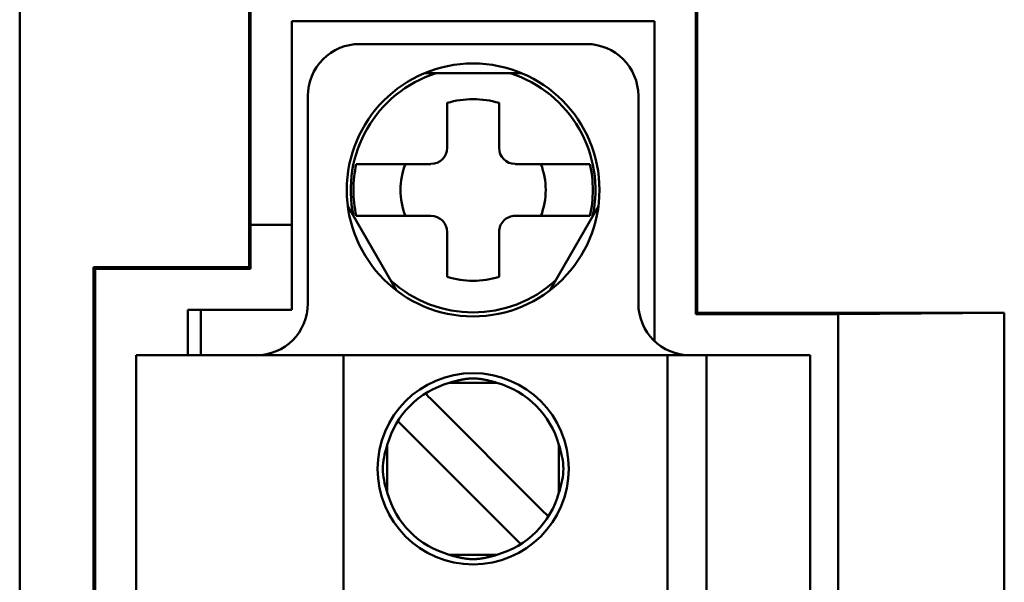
# Model space of a CAD drawing. Header units: inches. Extents: x 2.2 to 39.6, y -5.4 to 27.4.
# Tile 12 of 62: x 14.556 to 15.154, y 12.652 to 12.994. Entities that reach past the tile are written whole.
import ezdxf

# ---------------------------------------------------------------- set-up
doc = ezdxf.new("R2010")
doc.units = ezdxf.units.IN
doc.header["$MEASUREMENT"] = 0
doc.layers.add('Visible Edges(ANSI)', color=7, linetype='Continuous', lineweight=50)

msp = doc.modelspace()

# ---------------------------------------------------------------- linework, layer by layer
at = {"layer": 'Visible Edges(ANSI)'}
for p, q in [((14.55574, 11.54722), (14.55574, 14.71296)), ((14.96646, 12.81483), (14.96646, 13.17231)), ((14.96733, 13.17144), (14.96733, 12.81571)), ((14.69512, 12.84327), (14.69512, 13.14388)), ((14.69599, 13.14476), (14.69599, 12.84239)), ((14.94146, 12.99259), (14.72098, 12.99259)), ((14.72098, 12.81739), (14.72098, 12.99259)), ((14.94146, 12.79845), (14.94146, 12.99259)), ((14.90012, 12.97881), (14.76232, 12.97881)), ((14.86075, 12.96109), (14.80169, 12.96109)), ((14.73083, 12.94731), (14.73083, 12.82133)), ((14.93161, 12.82133), (14.93161, 12.94731)), ((14.81547, 12.91582), (14.81547, 12.94305)), ((14.84697, 12.94305), (14.84697, 12.91582)), ((14.7619, 12.90597), (14.76594, 12.90597)), ((14.80563, 12.90597), (14.76594, 12.90597)), ((14.8965, 12.90597), (14.85681, 12.90597)), ((14.8965, 12.90597), (14.90054, 12.90597)), ((14.75508, 12.88036), (14.78461, 12.82922)), ((14.87783, 12.82922), (14.90736, 12.88036)), ((14.76594, 12.87448), (14.7619, 12.87448)), ((14.76594, 12.87448), (14.80563, 12.87448)), ((14.85681, 12.87448), (14.8965, 12.87448)), ((14.90054, 12.87448), (14.8965, 12.87448)), ((14.69599, 12.86906), (14.72098, 12.86906)), ((14.81547, 12.8374), (14.81547, 12.86463)), ((14.84697, 12.86463), (14.84697, 12.8374)), ((14.60063, 11.63404), (14.60063, 12.84327)), ((14.6015, 12.84239), (14.60063, 12.84327)), ((14.60063, 12.84327), (14.69512, 12.84327)), ((14.69599, 12.84239), (14.6015, 12.84239)), ((14.6015, 12.84239), (14.6015, 11.63491)), ((14.69599, 12.84239), (14.69512, 12.84327)), ((14.65799, 12.81739), (14.66587, 12.81739)), ((14.65799, 12.81739), (14.65799, 12.78983)), ((14.66587, 12.81739), (14.72098, 12.81739)), ((14.66587, 12.78983), (14.66587, 12.81739)), ((14.96646, 12.81483), (14.96733, 12.81571)), ((15.05308, 12.81483), (14.96646, 12.81483)), ((14.96733, 12.81571), (15.15395, 12.81571)), ((15.15395, 12.81571), (15.05308, 12.81483)), ((15.05308, 12.81483), (15.05308, 11.66247)), ((15.15395, 11.6616), (15.15395, 12.81571)), ((14.6265, 12.78983), (14.6265, 12.23078)), ((14.6265, 12.78983), (14.63437, 12.78983)), ((14.63437, 12.78983), (14.75248, 12.78983)), ((14.75248, 12.78983), (14.75248, 12.23078)), ((14.75248, 12.78983), (14.76035, 12.78983)), ((14.76035, 12.78983), (14.94146, 12.78983)), ((14.94146, 12.78983), (14.94933, 12.78983)), ((14.94933, 12.23078), (14.94933, 12.78983)), ((14.97295, 12.78983), (14.94933, 12.78983)), ((14.97295, 12.78983), (15.02807, 12.78983)), ((14.97295, 12.23078), (14.97295, 12.78983)), ((15.02807, 12.78983), (15.03594, 12.78983)), ((15.03594, 12.78983), (15.03594, 12.23078)), ((14.84575, 12.7731), (14.81669, 12.7731)), ((14.87264, 12.69622), (14.80651, 12.76235)), ((14.7898, 12.74565), (14.78551, 12.74994)), ((14.7898, 12.74565), (14.85593, 12.67952)), ((14.77905, 12.7064), (14.77905, 12.73547)), ((14.88339, 12.7064), (14.88339, 12.73547)), ((14.87693, 12.69193), (14.87264, 12.69622)), ((14.86022, 12.67523), (14.85593, 12.67952)), ((14.81669, 12.66877), (14.84575, 12.66877))]:
    msp.add_line(p, q, dxfattribs=at)
for centre, radius in [((14.83122, 12.89022), 0.07677), ((14.83122, 12.72093), 0.05807)]:
    msp.add_circle(centre, radius, dxfattribs=at)
for centre, radius, start, end in [((14.76232, 12.94731), 0.0315, 89.99992, 179.99992), ((14.90012, 12.94731), 0.0315, 359.99992, 89.99992), ((14.83122, 12.89022), 0.07434, 107.58469, 192.41516), ((14.83122, 12.89022), 0.07434, 347.58469, 72.41516), ((14.83122, 12.89022), 0.05512, 73.39837, 106.60147), ((14.80563, 12.91582), 0.00984, 269.99992, 359.99992), ((14.85681, 12.91582), 0.00984, 179.99992, 269.99992), ((14.83122, 12.89022), 0.07272, 167.49283, 192.50702), ((14.83122, 12.89022), 0.04409, 159.07509, 200.92476), ((14.83122, 12.89022), 0.04409, 339.07509, 20.92476), ((14.83122, 12.89022), 0.07272, 347.49283, 12.50702), ((14.80563, 12.86463), 0.00984, 359.99992, 89.99992), ((14.85681, 12.86463), 0.00984, 89.99992, 179.99992), ((14.83122, 12.89022), 0.07434, 227.58469, 312.41516), ((14.83122, 12.89022), 0.05512, 253.39837, 286.60147), ((14.69933, 12.82133), 0.0315, 269.99992, 359.99992), ((14.96311, 12.82133), 0.0315, 179.99992, 269.99992), ((14.83122, 12.72093), 0.05413, 105.49866, 164.50119), ((14.83122, 12.72093), 0.05413, 15.49866, 74.50119), ((14.83122, 12.72093), 0.05413, 195.49866, 254.50119), ((14.83122, 12.72093), 0.05413, 285.49866, 344.50119)]:
    msp.add_arc(centre, radius, start, end, dxfattribs=at)
msp.add_ellipse((14.80657, 12.76229), major_axis=(-0.00578, 0.00578), ratio=0.00001, start_param=4.722325, end_param=5.56434, dxfattribs=at)
for points, weights in [([(14.7619, 12.90597), (14.76107, 12.90597), (14.76023, 12.90597)], [1.00071961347, 1.00083616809, 1.00081686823]), ([(14.90221, 12.90597), (14.90137, 12.90597), (14.90054, 12.90597)], [1.00081686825, 1.00083616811, 1.00071961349]), ([(14.76023, 12.87448), (14.76107, 12.87448), (14.7619, 12.87448)], [1.00081686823, 1.00083616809, 1.00071961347]), ([(14.90054, 12.87448), (14.90137, 12.87448), (14.90221, 12.87448)], [1.00071961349, 1.00083616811, 1.00081686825])]:
    msp.add_rational_spline(points, weights, degree=2, dxfattribs=at)
for points, knots in [([(14.81669, 12.7731), (14.81697, 12.77318), (14.81724, 12.77326), (14.81752, 12.77334), (14.81779, 12.77342), (14.81806, 12.7735), (14.81833, 12.77358), (14.8186, 12.77366), (14.81887, 12.77373), (14.81913, 12.7738), (14.81939, 12.77387), (14.81965, 12.77394), (14.81991, 12.77401), (14.82016, 12.77408), (14.82042, 12.77415), (14.82067, 12.77421), (14.82092, 12.77428), (14.82117, 12.77434), (14.82142, 12.7744), (14.82166, 12.77446), (14.8219, 12.77452), (14.82214, 12.77457), (14.82238, 12.77463), (14.82262, 12.77468), (14.82286, 12.77474), (14.82309, 12.77479), (14.82332, 12.77484), (14.82355, 12.77489), (14.82378, 12.77494), (14.82401, 12.77498), (14.82424, 12.77503), (14.82446, 12.77507), (14.82468, 12.77511), (14.8249, 12.77515), (14.82512, 12.77519), (14.82533, 12.77523), (14.82555, 12.77527), (14.82576, 12.77531), (14.82597, 12.77534), (14.82618, 12.77537), (14.82639, 12.7754), (14.82659, 12.77543), (14.82679, 12.77546), (14.82699, 12.77549), (14.82719, 12.77552), (14.82739, 12.77554), (14.82759, 12.77557), (14.82778, 12.77559), (14.82797, 12.77561), (14.82816, 12.77563), (14.82835, 12.77565), (14.82854, 12.77566), (14.82872, 12.77568), (14.82891, 12.7757), (14.82909, 12.77571), (14.82927, 12.77572), (14.82945, 12.77573), (14.82963, 12.77574), (14.82981, 12.77575), (14.82999, 12.77576), (14.83017, 12.77577), (14.83034, 12.77577), (14.83052, 12.77578), (14.83069, 12.77578), (14.83087, 12.77579), (14.83104, 12.77579), (14.83122, 12.77579), (14.83139, 12.77579), (14.83157, 12.77579), (14.83174, 12.77578), (14.83192, 12.77578), (14.83209, 12.77577), (14.83227, 12.77577), (14.83245, 12.77576), (14.83263, 12.77575), (14.8328, 12.77574), (14.83298, 12.77573), (14.83316, 12.77572), (14.83335, 12.77571), (14.83353, 12.7757), (14.83371, 12.77568), (14.8339, 12.77566), (14.83409, 12.77565), (14.83427, 12.77563), (14.83447, 12.77561), (14.83466, 12.77559), (14.83485, 12.77557), (14.83505, 12.77554), (14.83524, 12.77552), (14.83544, 12.77549), (14.83565, 12.77546), (14.83585, 12.77543), (14.83605, 12.7754), (14.83626, 12.77537), (14.83647, 12.77534), (14.83668, 12.77531), (14.83689, 12.77527), (14.8371, 12.77523), (14.83732, 12.77519), (14.83754, 12.77515), (14.83776, 12.77511), (14.83798, 12.77507), (14.8382, 12.77503), (14.83843, 12.77498), (14.83866, 12.77494), (14.83889, 12.77489), (14.83912, 12.77484), (14.83935, 12.77479), (14.83958, 12.77474), (14.83982, 12.77468), (14.84006, 12.77463), (14.8403, 12.77457), (14.84054, 12.77452), (14.84078, 12.77446), (14.84102, 12.7744), (14.84127, 12.77434), (14.84152, 12.77428), (14.84177, 12.77421), (14.84202, 12.77415), (14.84227, 12.77408), (14.84253, 12.77401), (14.84279, 12.77394), (14.84305, 12.77387), (14.84331, 12.7738), (14.84357, 12.77373), (14.84384, 12.77366), (14.84411, 12.77358), (14.84438, 12.7735), (14.84465, 12.77342), (14.84492, 12.77334), (14.8452, 12.77326), (14.84547, 12.77318), (14.84575, 12.7731)], [0, 0, 0, 0, 0.022727, 0.022727, 0.022727, 0.045455, 0.045455, 0.045455, 0.068182, 0.068182, 0.068182, 0.090909, 0.090909, 0.090909, 0.113636, 0.113636, 0.113636, 0.136364, 0.136364, 0.136364, 0.159091, 0.159091, 0.159091, 0.181818, 0.181818, 0.181818, 0.204545, 0.204545, 0.204545, 0.227273, 0.227273, 0.227273, 0.25, 0.25, 0.25, 0.272727, 0.272727, 0.272727, 0.295455, 0.295455, 0.295455, 0.318182, 0.318182, 0.318182, 0.340909, 0.340909, 0.340909, 0.363636, 0.363636, 0.363636, 0.386364, 0.386364, 0.386364, 0.409091, 0.409091, 0.409091, 0.431818, 0.431818, 0.431818, 0.454545, 0.454545, 0.454545, 0.477273, 0.477273, 0.477273, 0.5, 0.5, 0.5, 0.522727, 0.522727, 0.522727, 0.545455, 0.545455, 0.545455, 0.568182, 0.568182, 0.568182, 0.590909, 0.590909, 0.590909, 0.613636, 0.613636, 0.613636, 0.636364, 0.636364, 0.636364, 0.659091, 0.659091, 0.659091, 0.681818, 0.681818, 0.681818, 0.704545, 0.704545, 0.704545, 0.727273, 0.727273, 0.727273, 0.75, 0.75, 0.75, 0.772727, 0.772727, 0.772727, 0.795455, 0.795455, 0.795455, 0.818182, 0.818182, 0.818182, 0.840909, 0.840909, 0.840909, 0.863636, 0.863636, 0.863636, 0.886364, 0.886364, 0.886364, 0.909091, 0.909091, 0.909091, 0.931818, 0.931818, 0.931818, 0.954545, 0.954545, 0.954545, 0.977273, 0.977273, 0.977273, 1, 1, 1, 1]), ([(14.77905, 12.73547), (14.77897, 12.7352), (14.77889, 12.73493), (14.77748, 12.73009), (14.77637, 12.7255), (14.77637, 12.72093), (14.77637, 12.71637), (14.77748, 12.71177), (14.77889, 12.70694), (14.77897, 12.70667), (14.77905, 12.7064)], [0.45179193, 0.45179193, 0.45179193, 0.45179193, 0.45384287, 0.45384287, 0.48861939, 0.48861939, 0.48861939, 0.5233959, 0.5233959, 0.52544684, 0.52544684, 0.52544684, 0.52544684]), ([(14.88339, 12.73547), (14.88347, 12.7352), (14.88355, 12.73493), (14.88496, 12.73009), (14.88607, 12.7255), (14.88607, 12.72093), (14.88607, 12.71637), (14.88496, 12.71177), (14.88355, 12.70694), (14.88347, 12.70667), (14.88339, 12.7064)], [-0.03682745, -0.03682745, -0.03682745, -0.03682745, -0.03477651, -0.03477651, 0, 0, 0, 0.03477651, 0.03477651, 0.03682745, 0.03682745, 0.03682745, 0.03682745]), ([(14.84575, 12.66877), (14.84547, 12.66868), (14.8452, 12.6686), (14.84492, 12.66852), (14.84465, 12.66844), (14.84438, 12.66836), (14.84411, 12.66829), (14.84384, 12.66821), (14.84357, 12.66814), (14.84331, 12.66806), (14.84305, 12.66799), (14.84279, 12.66792), (14.84253, 12.66785), (14.84227, 12.66779), (14.84202, 12.66772), (14.84177, 12.66766), (14.84152, 12.66759), (14.84127, 12.66753), (14.84102, 12.66747), (14.84078, 12.66741), (14.84054, 12.66735), (14.8403, 12.66729), (14.84006, 12.66724), (14.83982, 12.66718), (14.83958, 12.66713), (14.83935, 12.66708), (14.83912, 12.66703), (14.83889, 12.66698), (14.83866, 12.66693), (14.83843, 12.66688), (14.8382, 12.66684), (14.83798, 12.6668), (14.83776, 12.66675), (14.83754, 12.66671), (14.83732, 12.66667), (14.8371, 12.66663), (14.83689, 12.6666), (14.83668, 12.66656), (14.83647, 12.66653), (14.83626, 12.66649), (14.83605, 12.66646), (14.83585, 12.66643), (14.83565, 12.6664), (14.83545, 12.66638), (14.83525, 12.66635), (14.83505, 12.66633), (14.83485, 12.6663), (14.83466, 12.66628), (14.83447, 12.66626), (14.83428, 12.66624), (14.83409, 12.66622), (14.8339, 12.6662), (14.83372, 12.66619), (14.83353, 12.66617), (14.83335, 12.66616), (14.83317, 12.66614), (14.83299, 12.66613), (14.83281, 12.66612), (14.83263, 12.66611), (14.83245, 12.66611), (14.83227, 12.6661), (14.83209, 12.66609), (14.83192, 12.66609), (14.83174, 12.66608), (14.83157, 12.66608), (14.83139, 12.66608), (14.83122, 12.66608), (14.83104, 12.66608), (14.83087, 12.66608), (14.83069, 12.66608), (14.83052, 12.66609), (14.83034, 12.66609), (14.83017, 12.6661), (14.82999, 12.66611), (14.82981, 12.66611), (14.82963, 12.66612), (14.82945, 12.66613), (14.82927, 12.66614), (14.82909, 12.66616), (14.82891, 12.66617), (14.82872, 12.66619), (14.82853, 12.6662), (14.82835, 12.66622), (14.82816, 12.66624), (14.82797, 12.66626), (14.82778, 12.66628), (14.82758, 12.6663), (14.82739, 12.66633), (14.82719, 12.66635), (14.82699, 12.66638), (14.82679, 12.6664), (14.82659, 12.66643), (14.82638, 12.66646), (14.82618, 12.6665), (14.82597, 12.66653), (14.82576, 12.66656), (14.82555, 12.6666), (14.82533, 12.66663), (14.82512, 12.66667), (14.8249, 12.66671), (14.82468, 12.66675), (14.82446, 12.6668), (14.82423, 12.66684), (14.82401, 12.66688), (14.82378, 12.66693), (14.82355, 12.66698), (14.82332, 12.66703), (14.82309, 12.66708), (14.82286, 12.66713), (14.82262, 12.66718), (14.82238, 12.66724), (14.82214, 12.66729), (14.8219, 12.66735), (14.82166, 12.66741), (14.82141, 12.66747), (14.82117, 12.66753), (14.82092, 12.66759), (14.82067, 12.66766), (14.82042, 12.66772), (14.82016, 12.66779), (14.81991, 12.66785), (14.81965, 12.66792), (14.81939, 12.66799), (14.81913, 12.66807), (14.81887, 12.66814), (14.8186, 12.66821), (14.81833, 12.66829), (14.81806, 12.66836), (14.81779, 12.66844), (14.81752, 12.66852), (14.81724, 12.6686), (14.81697, 12.66868), (14.81669, 12.66877)], [0, 0, 0, 0, 0.022727, 0.022727, 0.022727, 0.045455, 0.045455, 0.045455, 0.068182, 0.068182, 0.068182, 0.090909, 0.090909, 0.090909, 0.113636, 0.113636, 0.113636, 0.136364, 0.136364, 0.136364, 0.159091, 0.159091, 0.159091, 0.181818, 0.181818, 0.181818, 0.204545, 0.204545, 0.204545, 0.227273, 0.227273, 0.227273, 0.25, 0.25, 0.25, 0.272727, 0.272727, 0.272727, 0.295455, 0.295455, 0.295455, 0.318182, 0.318182, 0.318182, 0.340909, 0.340909, 0.340909, 0.363636, 0.363636, 0.363636, 0.386364, 0.386364, 0.386364, 0.409091, 0.409091, 0.409091, 0.431818, 0.431818, 0.431818, 0.454545, 0.454545, 0.454545, 0.477273, 0.477273, 0.477273, 0.5, 0.5, 0.5, 0.522727, 0.522727, 0.522727, 0.545455, 0.545455, 0.545455, 0.568182, 0.568182, 0.568182, 0.590909, 0.590909, 0.590909, 0.613636, 0.613636, 0.613636, 0.636364, 0.636364, 0.636364, 0.659091, 0.659091, 0.659091, 0.681818, 0.681818, 0.681818, 0.704545, 0.704545, 0.704545, 0.727273, 0.727273, 0.727273, 0.75, 0.75, 0.75, 0.772727, 0.772727, 0.772727, 0.795455, 0.795455, 0.795455, 0.818182, 0.818182, 0.818182, 0.840909, 0.840909, 0.840909, 0.863636, 0.863636, 0.863636, 0.886364, 0.886364, 0.886364, 0.909091, 0.909091, 0.909091, 0.931818, 0.931818, 0.931818, 0.954545, 0.954545, 0.954545, 0.977273, 0.977273, 0.977273, 1, 1, 1, 1])]:
    msp.add_open_spline(points, degree=3, knots=knots, dxfattribs=at)

doc.saveas('drawing.dxf')
